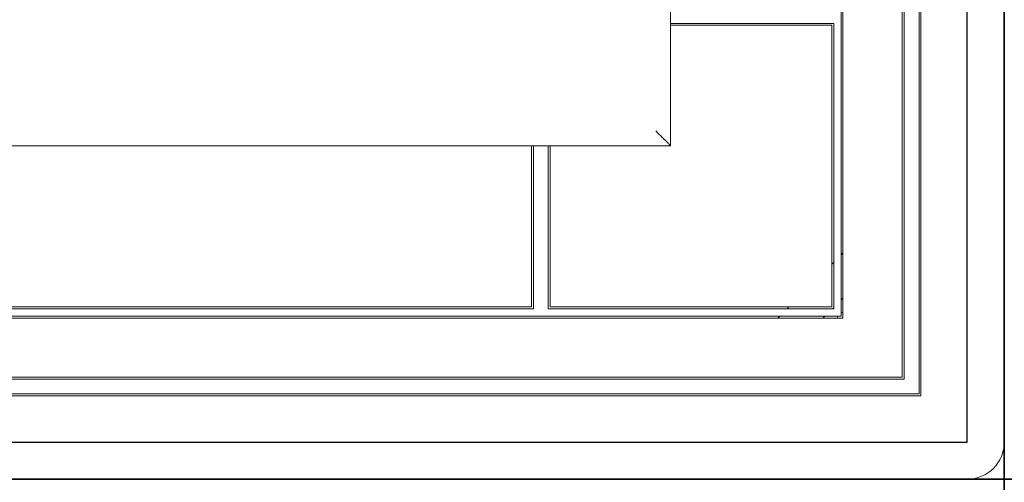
# Model space of a CAD drawing. Header units: millimetres. Extents: x -5941 to 19721, y -9230 to 6433.
# Tile 29 of 70: x 5873 to 5900, y -7950 to -7938. Entities that reach past the tile are written whole.
import ezdxf

# ---------------------------------------------------------------- set-up
doc = ezdxf.new("R2010")
doc.units = ezdxf.units.MM
doc.layers.add('A_SUFITY', color=6, linetype='Continuous')
doc.layers.add('GL-urzadzenia', color=6, linetype='Continuous', lineweight=20)

# ---------------------------------------------------------------- blocks, each defined once
blk = doc.blocks.new('RSen_55_ME_FB_indoor unit - vrv - cassette-wall-floor_daikin - fxza50a2veb - fully flat cassette - fully flat decoration panel_daikin_lxwxh 620x620x306 mm-5003518-bottom')
at = {"lineweight": 18}
for start, end in [(90, 109.6344), (160.281, 179.9211)]:
    blk.add_arc((266.5, -266.5), 1.5, start, end, dxfattribs=at)
blk = doc.blocks.new('RSen_55_ME_FB_SOg - fxza50a2veb - fully flat decoration panel - SH_daikin_tbq - standard-4997338-bottom')
at = {"lineweight": 18}
for p, q in [((310, -300), (310, 300)), ((287, -287), (287, 287)), ((287.5, -287.5), (287.5, 287.5)), ((282.5, 282.5), (282.5, -282.5)), ((283, 283), (283, -283)), ((266, -266), (266, 266)), ((266.5, 266.5), (266.5, -266.5)), ((220, -220), (220, 220)), ((220, 220), (220, -220)), ((220, -187), (222.14, -187)), ((222.14, -187.5), (220, -187.5)), ((222.14, -187), (264, -187)), ((263.5, -187.5), (222.14, -187.5)), ((263.5, -263.5), (263.5, -187.5)), ((263.5, -187.5), (263.5, -187.5)), ((264, -187), (264, -264)), ((-220, -220), (220, -220)), ((220, -220), (-220, -220)), ((182.5, -222.14), (182.5, -220)), ((183, -220), (183, -222.14)), ((187, -222.14), (187, -220)), ((187.5, -220), (187.5, -222.14)), ((182.5, -263.5), (182.5, -222.14)), ((183, -222.14), (183, -264)), ((187, -264), (187, -222.14)), ((187.5, -222.14), (187.5, -263.5)), ((266.5, -248.93), (266, -249.43)), ((264, -251.43), (263.5, -251.93)), ((266, -261.63), (266.5, -261.13)), ((183, -264), (-183, -264)), ((-182.5, -263.5), (182.5, -263.5)), ((264, -264), (187, -264)), ((187.5, -263.5), (263.5, -263.5)), ((251.93, -263.5), (251.43, -264)), ((263.63, -264), (264, -263.63)), ((266.5, -266.5), (-266.5, -266.5)), ((-266, -266), (266, -266)), ((249.43, -266), (248.93, -266.5)), ((261.28, -266.35), (261.63, -266)), ((283, -283), (-283, -283)), ((282.5, -282.5), (-282.5, -282.5)), ((-287.5, -287.5), (287.5, -287.5)), ((-287, -287), (287, -287)), ((-300, -310), (300, -310))]:
    blk.add_line(p, q, dxfattribs=at)
for centre, radius, start, end in [((263.93, -269), 3.75, 135, 137.9328), ((300, -300), 10, 270, 360)]:
    blk.add_arc(centre, radius, start, end, dxfattribs=at)
blk.add_open_spline([(220, -220), (220, -220), (219.93, -219.93), (219.71, -219.71), (219.47, -219.47), (219.23, -219.23), (219.01, -219.01), (218.77, -218.77), (218.51, -218.51), (218.22, -218.22), (217.93, -217.93), (217.54, -217.54), (216.87, -216.87), (216.35, -216.36), (216, -216)], degree=3, knots=[-1, -1, -1, -1, -0.833333, -0.75, -0.666667, -0.583333, -0.541667, -0.5, -0.416667, -0.375, -0.333333, -0.25, -0.166667, 0, 0, 0, 0], dxfattribs=at)
blk = doc.blocks.new('2658cea6-5bf1-4a8d-8ecb-1a42f1d0a86a')
at = {"lineweight": 18}
for name in ['RSen_55_ME_FB_SOg - fxza50a2veb - fully flat decoration panel - SH_daikin_tbq - standard-4997338-bottom', 'RSen_55_ME_FB_indoor unit - vrv - cassette-wall-floor_daikin - fxza50a2veb - fully flat cassette - fully flat decoration panel_daikin_lxwxh 620x620x306 mm-5003518-bottom']:
    blk.add_blockref(name, (0, 0), dxfattribs=at)
blk = doc.blocks.new('116a95a6-ef70-443d-9a1b-21b416471860')
at = {"layer": 'GL-urzadzenia', "xscale": 0.1, "yscale": 0.1, "zscale": 0.1}
blk.add_blockref('2658cea6-5bf1-4a8d-8ecb-1a42f1d0a86a', (35.05, -31), dxfattribs=at)

msp = doc.modelspace()

# ---------------------------------------------------------------- linework, layer by layer
at = {"layer": 'A_SUFITY'}
for points in [[(5838.032, -7950.085), (5900.032, -7950.085), (5900.032, -7888.085), (5838.032, -7888.085)], [(5900.032, -7950.085), (5962.032, -7950.085), (5962.032, -7888.085), (5900.032, -7888.085)], [(5839.032, -7949.085), (5899.032, -7949.085), (5899.032, -7889.085), (5839.032, -7889.085)], [(5838.032, -8012.085), (5900.032, -8012.085), (5900.032, -7950.085), (5838.032, -7950.085)], [(5900.032, -8012.085), (5962.032, -8012.085), (5962.032, -7950.085), (5900.032, -7950.085)]]:
    msp.add_lwpolyline(points, close=True, dxfattribs=at)

# ---------------------------------------------------------------- block references
at = {"layer": 'GL-urzadzenia'}
msp.add_blockref('116a95a6-ef70-443d-9a1b-21b416471860', (5833.982, -7888.085), dxfattribs=at)

doc.saveas('drawing.dxf')
